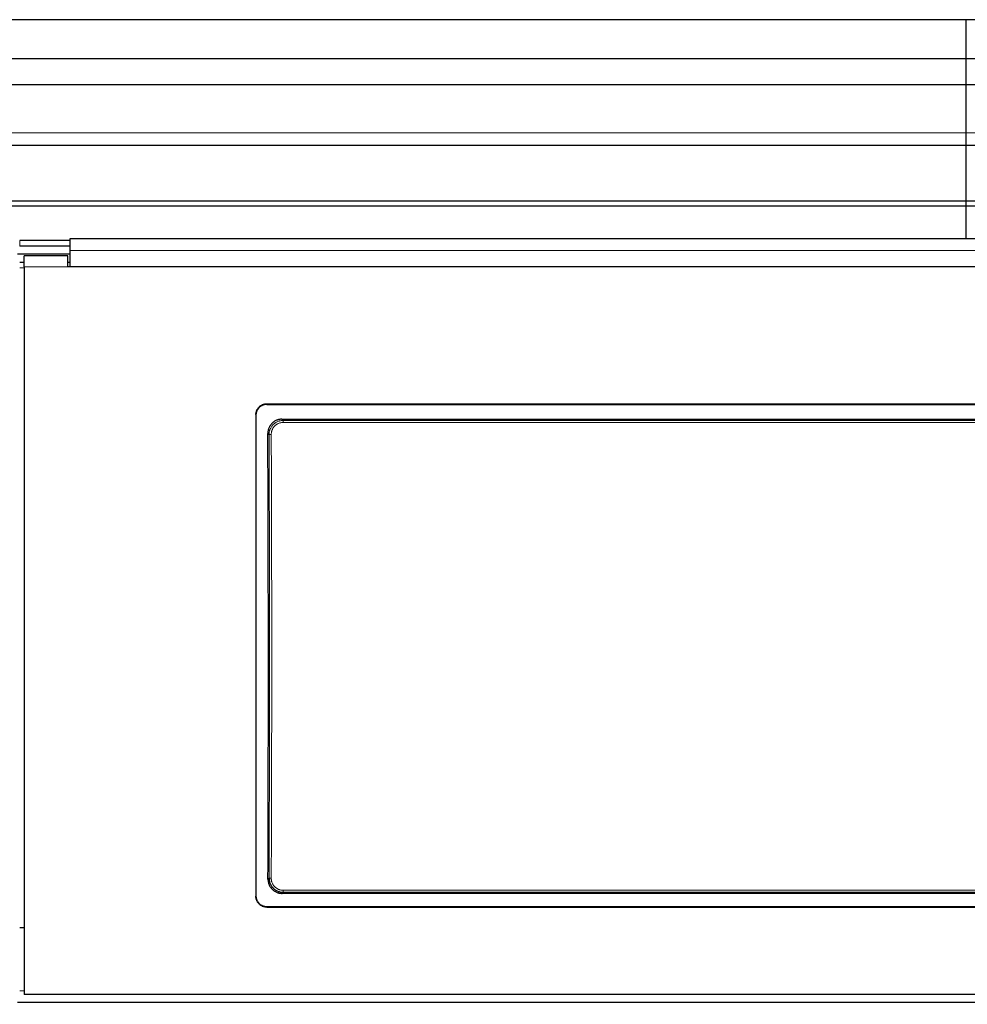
# Model space of a CAD drawing. Header units: inches. Extents: x 0 to 20790, y -12 to 14700.
# Tile 74 of 191: x 2912 to 3346, y 11016 to 11465. Entities that reach past the tile are written whole.
import ezdxf

# ---------------------------------------------------------------- set-up
doc = ezdxf.new("R2010")
doc.units = ezdxf.units.IN
doc.layers.add('1', color=7, linetype='Continuous', true_color=0xffffff)
doc.layers.add('254', color=7, linetype='Continuous', true_color=0xffffff)
doc.styles.add('latin_extended', font='simplex.shx')
doc.dimstyles.get("Standard").update_dxf_attribs({"dimtxt": 0.18, "dimasz": 0.18, "dimexe": 0.18, "dimexo": 0.0625, "dimgap": 0.09, "dimtad": 0, "dimtih": 1, "dimtoh": 1, "dimdec": 4, "dimzin": 0, "dimdsep": 46, "dimtxsty": 'Standard', "dimcen": 0.09, "dimadec": 0, "dimazin": 0, "dimtfac": 1, "dimtdec": 4, "dimtofl": 0, "dimtmove": 0, "dimatfit": 3, "dimfxl": 1, "dimtolj": 1, "dimtzin": 0, "dimarcsym": 0})

# ---------------------------------------------------------------- blocks, each defined once
blk = doc.blocks.new('_U14')
at = {"layer": '254', "color": 3, "linetype": 'Continuous', "lineweight": 13, "transparency": 16777216}
for p, q in [((7986.55, 11231.56), (7986.55, 8263.58)), ((932.55, 9958.58), (932.55, 8263.58)), ((1055.05, 8298.58), (7864.05, 8298.58))]:
    blk.add_line(p, q, dxfattribs=at)
at = {"layer": '254', "color": 3, "transparency": 16777216}
for points in [[(1055.05, 8318.99), (1055.05, 8278.16), (932.55, 8298.58)], [(7864.05, 8278.16), (7864.05, 8318.99), (7986.55, 8298.58)]]:
    blk.add_solid(points, dxfattribs=at)
at = {"layer": 'Defpoints', "color": 0, "transparency": 16777216}
for p in [(7986.55, 11266.56), (932.55, 9993.58), (7986.55, 8298.58)]:
    blk.add_point(p, dxfattribs=at)
at = {"layer": '254', "color": 2, "lineweight": 13, "transparency": 16777216, "insert": (4240.8, 8482.33), "char_height": 122.5, "attachment_point": 1, "style": 'latin_extended'}
blk.add_mtext('\\A1;7054', dxfattribs=at)

msp = doc.modelspace()

# ---------------------------------------------------------------- linework, layer by layer
at = {"layer": '1', "color": 2, "linetype": 'Continuous', "lineweight": 25}
for p, q in [((3345.047, 11465.447), (2368.047, 11465.447)), ((3345.047, 11447.635), (3345.047, 11465.447)), ((3345.047, 11447.635), (3345.047, 11465.447)), ((4322.047, 11465.447), (3345.047, 11465.447)), ((3345.047, 11447.635), (2368.047, 11447.635)), ((3345.047, 11435.675), (3345.047, 11447.635)), ((3345.047, 11435.675), (3345.047, 11447.635)), ((4322.047, 11447.635), (3345.047, 11447.635)), ((3345.047, 11435.675), (2368.047, 11435.675)), ((3345.047, 11413.812), (3345.047, 11435.675)), ((3345.047, 11413.812), (3345.047, 11435.675)), ((4322.047, 11435.675), (3345.047, 11435.675)), ((3345.047, 11408.092), (3345.047, 11413.812)), ((3345.047, 11408.092), (3345.047, 11413.812)), ((2368.047, 11408.092), (3345.047, 11408.092)), ((3345.047, 11382.55), (3345.047, 11408.092)), ((3345.047, 11382.55), (3345.047, 11408.092)), ((3345.047, 11408.092), (4322.047, 11408.092)), ((3345.047, 11382.55), (2368.047, 11382.55)), ((3345.047, 11380.285), (2368.047, 11380.285)), ((3345.047, 11380.285), (3345.047, 11382.55)), ((3345.047, 11380.285), (3345.047, 11382.55)), ((4322.047, 11382.55), (3345.047, 11382.55)), ((3345.047, 11365.344), (3345.047, 11380.285)), ((3345.047, 11365.344), (3345.047, 11380.285)), ((4322.047, 11380.285), (3345.047, 11380.285)), ((2935.297, 11365.344), (2935.297, 11359.971)), ((3518.297, 11365.344), (2935.297, 11365.344)), ((2935.297, 11364.54), (2912.297, 11364.54)), ((2935.297, 11361.942), (2912.297, 11361.942)), ((2935.298, 11358.238), (2911.297, 11358.238)), ((2914.297, 11352.453), (2914.297, 11357.532)), ((2934.297, 11357.532), (2914.297, 11357.532)), ((2934.297, 11352.453), (2934.297, 11357.532)), ((2935.297, 11359.971), (2935.297, 11352.458)), ((2914.297, 11354.532), (2912.297, 11354.532)), ((2914.297, 11352.453), (2914.297, 11020.083)), ((2935.297, 11354.532), (2934.297, 11354.532)), ((3519.297, 11352.453), (2934.297, 11352.453)), ((3518.297, 11352.458), (2935.297, 11352.458)), ((3025.297, 11289.95), (3427.297, 11289.95)), ((3025.297, 11289.645), (3427.297, 11289.645)), ((3020.297, 11284.974), (3020.297, 11064.901)), ((3032.21, 11282.887), (3421.383, 11282.887)), ((3421.32, 11066.233), (3032.274, 11066.233)), ((3025.297, 11060.19), (3427.297, 11060.19)), ((3025.297, 11059.921), (3427.297, 11059.921)), ((2914.297, 11050.48), (2912.297, 11050.48)), ((3539.297, 11020.083), (2914.297, 11020.083)), ((2911.297, 11016.496), (3539.297, 11016.496))]:
    msp.add_line(p, q, dxfattribs=at)
at = {"layer": '1', "color": 110, "linetype": 'Continuous', "lineweight": 13}
for p, q in [((3345.047, 11413.812), (2368.047, 11413.812)), ((4322.047, 11413.812), (3345.047, 11413.812)), ((2912.297, 11364.54), (2912.297, 11361.942)), ((2934.297, 11352.453), (2914.297, 11352.453)), ((3025.297, 11289.95), (3025.297, 11289.645)), ((3032.21, 11282.887), (3032.768, 11282.329)), ((3032.768, 11282.329), (3420.825, 11282.329)), ((3032.768, 11282.329), (3032.768, 11281.419)), ((3420.825, 11281.419), (3032.768, 11281.419)), ((3026.303, 11275.813), (3025.751, 11276.364)), ((3025.811, 11072.752), (3026.303, 11073.244)), ((3032.768, 11066.727), (3032.274, 11066.233)), ((3032.768, 11066.727), (3032.768, 11067.637)), ((3032.768, 11067.637), (3420.825, 11067.637)), ((3420.825, 11066.727), (3032.768, 11066.727)), ((3025.297, 11060.19), (3025.297, 11059.921)), ((2914.299, 11021.765), (2912.298, 11021.765))]:
    msp.add_line(p, q, dxfattribs=at)
at = {"layer": '1', "color": 2, "linetype": 'Continuous', "lineweight": 25}
msp.add_ellipse((2963.119, 11167.917), major_axis=(0, 1200), ratio=0.0524078, start_param=4.6330009, end_param=4.8028843, dxfattribs=at)
at = {"layer": '1', "color": 110, "linetype": 'Continuous', "lineweight": 13}
for centre, major_axis, ratio, start_param, end_param in [((3027.301, 11275.813), (1, 0.004), 0.0844733, 1.570421, 3.0890448), ((2963.69, 11174.528), (0, 1199), 0.0524078, 4.6278141, 4.7969639), ((2964.689, 11174.528), (0, 1200), 0.0523641, 4.6278141, 4.7969639), ((3027.301, 11073.244), (1, -0.004), 0.0844733, 3.1941405, 4.7127643)]:
    msp.add_ellipse(centre, major_axis=major_axis, ratio=ratio, start_param=start_param, end_param=end_param, dxfattribs=at)
for points, degree in [([(3518.297, 11359.971), (2935.297, 11359.971)], 1), ([(2914.297, 11351.988), (2913.63, 11351.988), (2912.963, 11351.988), (2912.297, 11351.988)], 3)]:
    msp.add_open_spline(points, degree=degree, dxfattribs=at)
at = {"layer": '1', "color": 2, "linetype": 'Continuous', "lineweight": 25}
for points, knots in [([(3020.297, 11284.974), (3020.297, 11285.139), (3020.305, 11285.302), (3020.337, 11285.625), (3020.385, 11285.945), (3020.464, 11286.26), (3020.523, 11286.456), (3020.536, 11286.495), (3020.561, 11286.572), (3020.575, 11286.611), (3020.616, 11286.727), (3020.646, 11286.803), (3020.74, 11287.029), (3020.879, 11287.322), (3021.047, 11287.6), (3021.183, 11287.803), (3021.23, 11287.87), (3021.303, 11287.968), (3021.328, 11288.001), (3021.378, 11288.065), (3021.404, 11288.098), (3021.535, 11288.256), (3021.645, 11288.377), (3021.875, 11288.606), (3022.116, 11288.824), (3022.378, 11289.018), (3022.549, 11289.131), (3022.583, 11289.154), (3022.653, 11289.198), (3022.688, 11289.219), (3022.794, 11289.282), (3022.865, 11289.323), (3023.082, 11289.438), (3023.376, 11289.577), (3023.683, 11289.686), (3023.917, 11289.757), (3023.996, 11289.779), (3024.156, 11289.819), (3024.236, 11289.837), (3024.478, 11289.885), (3024.803, 11289.933), (3025.132, 11289.95), (3025.297, 11289.95)], [0, 0, 0, 0, 0.0625, 0.0625, 0.125, 0.1875, 0.1875, 0.203125, 0.203125, 0.21875, 0.21875, 0.25, 0.25, 0.3125, 0.375, 0.375, 0.40625, 0.40625, 0.421875, 0.421875, 0.4375, 0.4375, 0.5, 0.5, 0.5625, 0.625, 0.625, 0.640625, 0.640625, 0.65625, 0.65625, 0.6875, 0.6875, 0.75, 0.8125, 0.8125, 0.84375, 0.84375, 0.875, 0.875, 0.9375, 1, 1, 1, 1]), ([(3025.297, 11289.645), (3025.132, 11289.645), (3024.968, 11289.637), (3024.643, 11289.605), (3024.321, 11289.558), (3024.005, 11289.479), (3023.808, 11289.42), (3023.769, 11289.408), (3023.691, 11289.382), (3023.652, 11289.369), (3023.536, 11289.327), (3023.459, 11289.298), (3023.232, 11289.204), (3022.937, 11289.066), (3022.658, 11288.899), (3022.454, 11288.764), (3022.354, 11288.694), (3022.255, 11288.62), (3022.19, 11288.569), (3022.158, 11288.543), (3021.999, 11288.414), (3021.878, 11288.304), (3021.647, 11288.075), (3021.428, 11287.835), (3021.233, 11287.574), (3021.119, 11287.404), (3021.097, 11287.37), (3021.053, 11287.301), (3021.031, 11287.266), (3020.967, 11287.161), (3020.927, 11287.09), (3020.811, 11286.874), (3020.672, 11286.581), (3020.561, 11286.276), (3020.49, 11286.043), (3020.468, 11285.964), (3020.428, 11285.806), (3020.41, 11285.725), (3020.361, 11285.484), (3020.313, 11285.161), (3020.297, 11284.834), (3020.297, 11284.67)], [0, 0, 0, 0, 0.0625, 0.0625, 0.125, 0.1875, 0.1875, 0.203125, 0.203125, 0.21875, 0.21875, 0.25, 0.25, 0.3125, 0.375, 0.375, 0.40625, 0.421875, 0.421875, 0.4375, 0.4375, 0.5, 0.5, 0.5625, 0.625, 0.625, 0.640625, 0.640625, 0.65625, 0.65625, 0.6875, 0.6875, 0.75, 0.8125, 0.8125, 0.84375, 0.84375, 0.875, 0.875, 0.9375, 1, 1, 1, 1]), ([(3032.21, 11282.887), (3031.996, 11282.887), (3031.782, 11282.876), (3031.36, 11282.834), (3031.15, 11282.803), (3030.734, 11282.72), (3030.528, 11282.668), (3030.273, 11282.59), (3030.222, 11282.573), (3030.12, 11282.54), (3030.069, 11282.522), (3029.918, 11282.467), (3029.818, 11282.429), (3029.524, 11282.305), (3029.141, 11282.122), (3028.778, 11281.903), (3028.514, 11281.724), (3028.427, 11281.663), (3028.299, 11281.567), (3028.257, 11281.534), (3028.173, 11281.467), (3028.131, 11281.434), (3027.925, 11281.263), (3027.769, 11281.119), (3027.472, 11280.818), (3027.331, 11280.66), (3027.065, 11280.331), (3026.939, 11280.159), (3026.792, 11279.936), (3026.764, 11279.891), (3026.707, 11279.8), (3026.624, 11279.663), (3026.546, 11279.524), (3026.399, 11279.242), (3026.221, 11278.859), (3026.081, 11278.459), (3025.991, 11278.154), (3025.963, 11278.051), (3025.925, 11277.895), (3025.913, 11277.843), (3025.89, 11277.739), (3025.879, 11277.686), (3025.829, 11277.425), (3025.769, 11277.004), (3025.75, 11276.578), (3025.751, 11276.364)], [0, 0, 0, 0, 0.0625, 0.0625, 0.125, 0.125, 0.1875, 0.1875, 0.203125, 0.203125, 0.21875, 0.21875, 0.25, 0.25, 0.3125, 0.375, 0.375, 0.40625, 0.40625, 0.421875, 0.421875, 0.4375, 0.4375, 0.5, 0.5, 0.5625, 0.5625, 0.625, 0.625, 0.640625, 0.640625, 0.65625, 0.6875, 0.6875, 0.75, 0.8125, 0.8125, 0.84375, 0.84375, 0.859375, 0.859375, 0.875, 0.875, 0.9375, 1, 1, 1, 1]), ([(3025.811, 11072.752), (3025.81, 11072.538), (3025.819, 11072.325), (3025.859, 11071.904), (3025.888, 11071.695), (3025.968, 11071.28), (3026.018, 11071.074), (3026.094, 11070.819), (3026.109, 11070.768), (3026.142, 11070.667), (3026.159, 11070.616), (3026.212, 11070.464), (3026.25, 11070.364), (3026.37, 11070.069), (3026.548, 11069.685), (3026.762, 11069.321), (3026.937, 11069.055), (3026.997, 11068.968), (3027.091, 11068.839), (3027.123, 11068.796), (3027.189, 11068.711), (3027.222, 11068.669), (3027.39, 11068.461), (3027.532, 11068.302), (3027.829, 11068.001), (3027.985, 11067.858), (3028.311, 11067.587), (3028.48, 11067.46), (3028.701, 11067.31), (3028.746, 11067.281), (3028.836, 11067.223), (3028.881, 11067.195), (3029.019, 11067.111), (3029.112, 11067.058), (3029.392, 11066.906), (3029.775, 11066.724), (3030.174, 11066.579), (3030.478, 11066.486), (3030.581, 11066.457), (3030.737, 11066.418), (3030.789, 11066.405), (3030.893, 11066.381), (3030.946, 11066.37), (3031.209, 11066.317), (3031.631, 11066.254), (3032.059, 11066.233), (3032.274, 11066.233)], [0, 0, 0, 0, 0.0625, 0.0625, 0.125, 0.125, 0.1875, 0.1875, 0.203125, 0.203125, 0.21875, 0.21875, 0.25, 0.25, 0.3125, 0.375, 0.375, 0.40625, 0.40625, 0.421875, 0.421875, 0.4375, 0.4375, 0.5, 0.5, 0.5625, 0.5625, 0.625, 0.625, 0.640625, 0.640625, 0.65625, 0.65625, 0.6875, 0.6875, 0.75, 0.8125, 0.8125, 0.84375, 0.84375, 0.859375, 0.859375, 0.875, 0.875, 0.9375, 1, 1, 1, 1]), ([(3026.303, 11073.244), (3026.302, 11073.029), (3026.321, 11072.603), (3026.382, 11072.181), (3026.433, 11071.918), (3026.444, 11071.865), (3026.467, 11071.761), (3026.504, 11071.605), (3026.546, 11071.451), (3026.637, 11071.147), (3026.777, 11070.748), (3026.956, 11070.364), (3027.105, 11070.082), (3027.157, 11069.989), (3027.239, 11069.85), (3027.267, 11069.805), (3027.324, 11069.714), (3027.353, 11069.669), (3027.499, 11069.447), (3027.75, 11069.106), (3028.033, 11068.791), (3028.257, 11068.565), (3028.333, 11068.491), (3028.451, 11068.383), (3028.491, 11068.348), (3028.572, 11068.278), (3028.613, 11068.243), (3028.819, 11068.072), (3028.99, 11067.945), (3029.341, 11067.708), (3029.522, 11067.599), (3029.895, 11067.398), (3030.087, 11067.307), (3030.333, 11067.204), (3030.383, 11067.184), (3030.483, 11067.145), (3030.533, 11067.127), (3030.684, 11067.072), (3030.786, 11067.039), (3031.091, 11066.946), (3031.501, 11066.843), (3031.919, 11066.78), (3032.341, 11066.738), (3032.554, 11066.727), (3032.768, 11066.727)], [0, 0, 0, 0, 0.0625, 0.125, 0.125, 0.140625, 0.140625, 0.15625, 0.1875, 0.1875, 0.25, 0.3125, 0.3125, 0.34375, 0.34375, 0.359375, 0.359375, 0.375, 0.375, 0.4375, 0.5, 0.5, 0.53125, 0.53125, 0.546875, 0.546875, 0.5625, 0.5625, 0.625, 0.625, 0.6875, 0.6875, 0.75, 0.75, 0.765625, 0.765625, 0.78125, 0.78125, 0.8125, 0.8125, 0.875, 0.9375, 0.9375, 1, 1, 1, 1]), ([(3020.297, 11065.171), (3020.297, 11065.006), (3020.305, 11064.843), (3020.337, 11064.52), (3020.385, 11064.199), (3020.464, 11063.883), (3020.523, 11063.688), (3020.536, 11063.649), (3020.561, 11063.571), (3020.575, 11063.532), (3020.616, 11063.416), (3020.646, 11063.34), (3020.74, 11063.114), (3020.879, 11062.82), (3021.047, 11062.542), (3021.183, 11062.339), (3021.23, 11062.272), (3021.303, 11062.173), (3021.328, 11062.141), (3021.378, 11062.076), (3021.404, 11062.044), (3021.535, 11061.885), (3021.645, 11061.765), (3021.875, 11061.535), (3022.116, 11061.317), (3022.378, 11061.123), (3022.549, 11061.009), (3022.583, 11060.987), (3022.653, 11060.943), (3022.688, 11060.921), (3022.794, 11060.858), (3022.865, 11060.818), (3023.082, 11060.702), (3023.376, 11060.563), (3023.683, 11060.454), (3023.917, 11060.382), (3023.996, 11060.361), (3024.156, 11060.321), (3024.236, 11060.302), (3024.478, 11060.254), (3024.803, 11060.206), (3025.132, 11060.19), (3025.297, 11060.19)], [0, 0, 0, 0, 0.0625, 0.0625, 0.125, 0.1875, 0.1875, 0.203125, 0.203125, 0.21875, 0.21875, 0.25, 0.25, 0.3125, 0.375, 0.375, 0.40625, 0.40625, 0.421875, 0.421875, 0.4375, 0.4375, 0.5, 0.5, 0.5625, 0.625, 0.625, 0.640625, 0.640625, 0.65625, 0.65625, 0.6875, 0.6875, 0.75, 0.8125, 0.8125, 0.84375, 0.84375, 0.875, 0.875, 0.9375, 1, 1, 1, 1]), ([(3025.297, 11059.921), (3025.132, 11059.921), (3024.968, 11059.929), (3024.643, 11059.961), (3024.321, 11060.008), (3024.005, 11060.087), (3023.808, 11060.146), (3023.769, 11060.158), (3023.691, 11060.184), (3023.652, 11060.197), (3023.536, 11060.239), (3023.459, 11060.268), (3023.232, 11060.362), (3022.937, 11060.501), (3022.658, 11060.668), (3022.454, 11060.803), (3022.354, 11060.873), (3022.255, 11060.948), (3022.19, 11060.998), (3022.158, 11061.024), (3021.999, 11061.154), (3021.878, 11061.263), (3021.647, 11061.493), (3021.428, 11061.733), (3021.233, 11061.994), (3021.119, 11062.164), (3021.097, 11062.198), (3021.053, 11062.268), (3021.031, 11062.303), (3020.967, 11062.408), (3020.927, 11062.479), (3020.811, 11062.695), (3020.672, 11062.988), (3020.561, 11063.293), (3020.49, 11063.527), (3020.468, 11063.606), (3020.428, 11063.765), (3020.41, 11063.845), (3020.361, 11064.086), (3020.313, 11064.41), (3020.297, 11064.737), (3020.297, 11064.901)], [0, 0, 0, 0, 0.0625, 0.0625, 0.125, 0.1875, 0.1875, 0.203125, 0.203125, 0.21875, 0.21875, 0.25, 0.25, 0.3125, 0.375, 0.375, 0.40625, 0.421875, 0.421875, 0.4375, 0.4375, 0.5, 0.5, 0.5625, 0.625, 0.625, 0.640625, 0.640625, 0.65625, 0.65625, 0.6875, 0.6875, 0.75, 0.8125, 0.8125, 0.84375, 0.84375, 0.875, 0.875, 0.9375, 1, 1, 1, 1])]:
    msp.add_open_spline(points, degree=3, knots=knots, dxfattribs=at)
at = {"layer": '1', "color": 110, "linetype": 'Continuous', "lineweight": 13}
for points, knots in [([(3032.768, 11282.329), (3032.554, 11282.329), (3032.126, 11282.307), (3031.703, 11282.244), (3031.44, 11282.191), (3031.388, 11282.18), (3031.284, 11282.156), (3031.128, 11282.118), (3030.974, 11282.075), (3030.67, 11281.982), (3030.272, 11281.838), (3029.889, 11281.655), (3029.655, 11281.528), (3029.608, 11281.502), (3029.515, 11281.449), (3029.469, 11281.422), (3029.331, 11281.339), (3029.241, 11281.281), (3028.977, 11281.102), (3028.638, 11280.848), (3028.326, 11280.562), (3028.103, 11280.336), (3028.03, 11280.258), (3027.923, 11280.139), (3027.888, 11280.099), (3027.819, 11280.017), (3027.784, 11279.976), (3027.616, 11279.768), (3027.491, 11279.596), (3027.258, 11279.243), (3027.043, 11278.879), (3026.864, 11278.495), (3026.764, 11278.248), (3026.744, 11278.198), (3026.706, 11278.098), (3026.688, 11278.048), (3026.635, 11277.897), (3026.602, 11277.795), (3026.512, 11277.49), (3026.411, 11277.079), (3026.351, 11276.661), (3026.312, 11276.239), (3026.302, 11276.027), (3026.303, 11275.813)], [0, 0, 0, 0, 0.0625, 0.125, 0.125, 0.140625, 0.140625, 0.15625, 0.1875, 0.1875, 0.25, 0.3125, 0.3125, 0.328125, 0.328125, 0.34375, 0.34375, 0.375, 0.375, 0.4375, 0.5, 0.5, 0.53125, 0.53125, 0.546875, 0.546875, 0.5625, 0.5625, 0.625, 0.625, 0.6875, 0.75, 0.75, 0.765625, 0.765625, 0.78125, 0.78125, 0.8125, 0.8125, 0.875, 0.9375, 0.9375, 1, 1, 1, 1]), ([(3032.768, 11281.419), (3032.586, 11281.419), (3032.224, 11281.401), (3031.866, 11281.347), (3031.643, 11281.303), (3031.599, 11281.293), (3031.511, 11281.273), (3031.467, 11281.262), (3031.335, 11281.229), (3031.248, 11281.205), (3030.991, 11281.125), (3030.654, 11281.003), (3030.329, 11280.848), (3030.131, 11280.74), (3030.091, 11280.718), (3030.013, 11280.673), (3029.974, 11280.65), (3029.857, 11280.579), (3029.781, 11280.531), (3029.557, 11280.379), (3029.271, 11280.163), (3029.007, 11279.92), (3028.818, 11279.728), (3028.726, 11279.63), (3028.637, 11279.528), (3028.578, 11279.459), (3028.549, 11279.424), (3028.407, 11279.247), (3028.301, 11279.102), (3028.105, 11278.802), (3027.924, 11278.494), (3027.773, 11278.168), (3027.688, 11277.959), (3027.672, 11277.917), (3027.64, 11277.833), (3027.625, 11277.79), (3027.58, 11277.662), (3027.552, 11277.576), (3027.476, 11277.317), (3027.392, 11276.969), (3027.342, 11276.615), (3027.317, 11276.348), (3027.307, 11276.213), (3027.303, 11276.078), (3027.301, 11275.988), (3027.301, 11275.942), (3027.301, 11275.897)], [0, 0, 0, 0, 0.0625, 0.125, 0.125, 0.140625, 0.140625, 0.15625, 0.15625, 0.1875, 0.1875, 0.25, 0.3125, 0.3125, 0.328125, 0.328125, 0.34375, 0.34375, 0.375, 0.375, 0.4375, 0.5, 0.5, 0.53125, 0.546875, 0.546875, 0.5625, 0.5625, 0.625, 0.625, 0.6875, 0.75, 0.75, 0.765625, 0.765625, 0.78125, 0.78125, 0.8125, 0.8125, 0.875, 0.9375, 0.9375, 0.96875, 0.984375, 0.984375, 1, 1, 1, 1]), ([(3027.301, 11073.159), (3027.3, 11072.978), (3027.316, 11072.617), (3027.367, 11072.26), (3027.41, 11072.038), (3027.419, 11071.994), (3027.439, 11071.905), (3027.449, 11071.861), (3027.481, 11071.73), (3027.504, 11071.643), (3027.581, 11071.385), (3027.699, 11071.048), (3027.85, 11070.723), (3027.975, 11070.484), (3028.019, 11070.405), (3028.088, 11070.288), (3028.111, 11070.249), (3028.159, 11070.172), (3028.184, 11070.134), (3028.307, 11069.946), (3028.519, 11069.656), (3028.757, 11069.389), (3028.946, 11069.198), (3029.044, 11069.104), (3029.144, 11069.013), (3029.213, 11068.954), (3029.247, 11068.924), (3029.422, 11068.78), (3029.566, 11068.671), (3029.863, 11068.471), (3030.016, 11068.378), (3030.332, 11068.207), (3030.494, 11068.13), (3030.703, 11068.042), (3030.745, 11068.025), (3030.829, 11067.992), (3030.872, 11067.976), (3031, 11067.93), (3031.085, 11067.902), (3031.344, 11067.823), (3031.692, 11067.735), (3032.047, 11067.682), (3032.316, 11067.655), (3032.406, 11067.648), (3032.586, 11067.639), (3032.678, 11067.637), (3032.768, 11067.637)], [0, 0, 0, 0, 0.0625, 0.125, 0.125, 0.140625, 0.140625, 0.15625, 0.15625, 0.1875, 0.1875, 0.25, 0.3125, 0.3125, 0.34375, 0.34375, 0.359375, 0.359375, 0.375, 0.375, 0.4375, 0.5, 0.5, 0.53125, 0.546875, 0.546875, 0.5625, 0.5625, 0.625, 0.625, 0.6875, 0.6875, 0.75, 0.75, 0.765625, 0.765625, 0.78125, 0.78125, 0.8125, 0.8125, 0.875, 0.9375, 0.9375, 0.96875, 0.96875, 1, 1, 1, 1])]:
    msp.add_open_spline(points, degree=3, knots=knots, dxfattribs=at)

# ---------------------------------------------------------------- dimensions: what is measured, and where the dimension line sits
at = {"layer": '254', "color": 2, "linetype": 'Continuous', "lineweight": 13}
dim = msp.add_linear_dim(base=(7986.547, 8298.577), p1=(932.547, 9993.577), p2=(7986.547, 11266.565), dimstyle='Standard', override={"dimscale": 35, "dimtxt": 3.5, "dimasz": 3.5, "dimexe": 1, "dimexo": 1, "dimgap": 1.75, "dimtad": 1, "dimtih": 1, "dimtoh": 0, "dimdec": 2, "dimlfac": 1, "dimzin": 8, "dimdsep": 46, "dimlunit": 2, "dimtxsty": 'latin_extended', "dimsah": 1, "dimse1": 0, "dimse2": 0, "dimsd1": 0, "dimsd2": 0, "dimclrd": 3, "dimclre": 3, "dimclrt": 2, "dimtol": 0, "dimtm": -0.1, "dimtfac": 0.714286, "dimtdec": 3, "dimtofl": 1, "dimtmove": 0, "dimtzin": 8, "dimlwd": 13, "dimlwe": 13}, dxfattribs=at)
dim.commit()
dim.dimension.update_dxf_attribs({"geometry": '_U14', "text_midpoint": (4459.547, 8298.577), "dimtype": 160})

doc.saveas('drawing.dxf')
